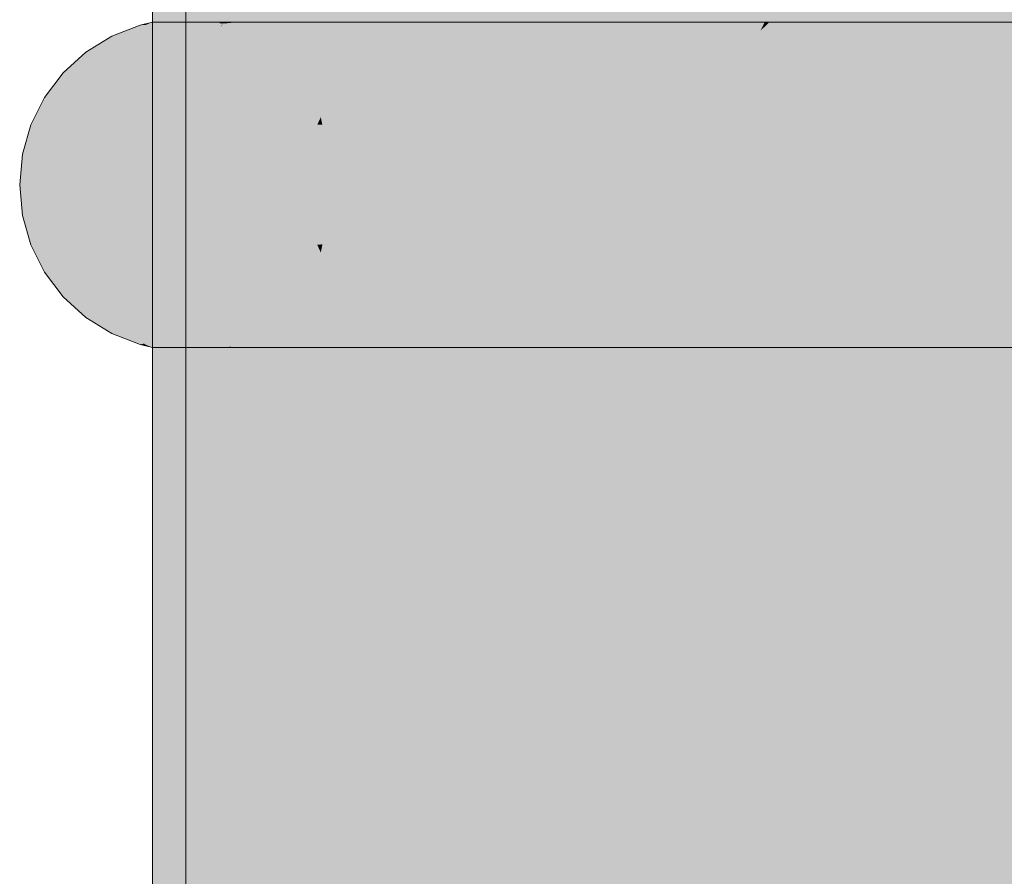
# Model space of a CAD drawing. Extents: x -299 to 601, y -39 to 381.
# Tile 132 of 252: x -135.155 to -134.859, y 143.05 to 143.308. Entities that reach past the tile are written whole.
import ezdxf

# ---------------------------------------------------------------- set-up
doc = ezdxf.new("R2010")
doc.units = 0
doc.layers.get('0').update_dxf_attribs({"lineweight": 35})
doc.layers.add('L_Bauteil', color=7, linetype='Continuous', lineweight=5, true_color=0xababab)
doc.layers.add('L_Bauteil-Shading', color=7, linetype='Continuous', lineweight=5, true_color=0xababab)

# ---------------------------------------------------------------- blocks, each defined once
blk = doc.blocks.new('Shading-A06HSX5GNL', base_point=(-134.21442, 137.3093))
at = {"layer": 'L_Bauteil-Shading', "color": 251, "true_color": 0x686d72}
for points in [[(-135.11209, 143.30731), (-135.11508, 144.30827), (-135.11508, 143.30727)], [(-135.11508, 144.30827), (-135.11209, 143.30731), (-135.09125, 144.30827), (-135.10233, 143.30745)], [(-135.09125, 143.30762), (-135.09125, 144.30827), (-135.10233, 143.30745)], [(-135.10037, 142.71674), (-135.08144, 144.26315), (-135.10153, 143.10667)], [(-135.09933, 142.71942), (-135.08144, 144.26315), (-135.10037, 142.71674)], [(-135.09572, 142.73978), (-135.08144, 144.26315), (-135.09933, 142.71942)], [(-135.08144, 144.26315), (-135.09572, 142.73978), (-135.09076, 142.80168), (-135.09261, 142.7717)], [(-135.08144, 143.41095), (-135.08144, 144.26315), (-135.08913, 142.85445), (-135.09076, 142.80168)], [(-135.08144, 143.10294), (-135.08144, 143.41095), (-135.08913, 142.85445)], [(-135.10153, 143.10667), (-135.09795, 143.3131), (-135.10213, 143.31111)], [(-135.10507, 142.90225), (-135.10153, 143.10667), (-135.10507, 143.30971), (-135.10213, 143.31111)], [(-135.11508, 142.90225), (-135.11002, 142.61122), (-135.11508, 143.30727), (-135.11209, 143.30731)], [(-135.11209, 143.30731), (-135.11002, 142.61122), (-135.10233, 143.30745)], [(-135.09125, 142.64607), (-135.09125, 143.30762), (-135.11002, 142.61122), (-135.10233, 143.30745)], [(-135.09276, 143.30637), (-135.09758, 143.30637), (-135.08713, 143.30392), (-135.10603, 143.30304)], [(-135.08713, 143.30392), (-135.05077, 143.30562), (-135.09276, 143.30637), (-135.04439, 143.30637)], [(-135.08508, 143.30304), (-135.07283, 143.30304), (-135.08713, 143.30392), (-135.05077, 143.30562)], [(-135.07283, 143.30304), (-135.0428, 143.30304), (-135.05077, 143.30562), (-135.03477, 143.30637)], [(-135.05077, 143.30562), (-135.03477, 143.30637), (-135.04439, 143.30637)], [(-135.08713, 143.30392), (-135.10603, 143.30304), (-135.08508, 143.30304)], [(-135.08508, 143.21352), (-135.10603, 143.21352), (-135.09196, 143.21053), (-135.09758, 143.21019)], [(-135.09276, 143.21019), (-135.04439, 143.21019), (-135.09196, 143.21053), (-135.06256, 143.21233)], [(-135.09196, 143.21053), (-135.06256, 143.21233), (-135.08508, 143.21352), (-135.07283, 143.21352)], [(-135.06256, 143.21233), (-135.0428, 143.21352), (-135.07283, 143.21352)], [(-135.04439, 143.21019), (-135.03477, 143.21019), (-135.06256, 143.21233), (-135.0428, 143.21352)], [(-135.09196, 143.21053), (-135.09758, 143.21019), (-135.09276, 143.21019)], [(-135.10089, 142.71542), (-135.10153, 143.10667), (-135.10254, 142.71118), (-135.10254, 143.04858)], [(-135.10037, 142.71674), (-135.10153, 143.10667), (-135.10089, 142.71542)], [(-135.09076, 142.80168), (-135.08144, 142.95348), (-135.08144, 143.10294)]]:
    blk.add_solid(points, dxfattribs=at)
at = {"layer": 'L_Bauteil-Shading', "color": 8, "true_color": 0x7b8086}
for points in [[(-135.07686, 142.67685), (-135.09125, 144.30827), (-135.09125, 142.64607)], [(-135.02069, 142.79697), (-135.02069, 144.30827), (-135.07686, 142.67685), (-135.09125, 144.30827)], [(-135.03021, 143.22438), (-135.01144, 143.32361), (-135.04362, 143.49979), (-135.01144, 143.8374)], [(-135.07178, 143.2043), (-135.05516, 143.37871), (-135.07492, 143.56329), (-135.06636, 143.76337)], [(-135.08144, 143.10294), (-135.07178, 143.2043), (-135.08144, 143.41095), (-135.07492, 143.56329)], [(-135.04501, 143.1461), (-135.03021, 143.22438), (-135.05316, 143.39969), (-135.04362, 143.49979)], [(-135.04794, 143.13065), (-135.04501, 143.1461), (-135.05516, 143.37871), (-135.05316, 143.39969)], [(-135.07011, 143.01338), (-135.04794, 143.13065), (-135.07178, 143.2043), (-135.05516, 143.37871)], [(-135.02333, 143.08296), (-135.01144, 143.1232), (-135.03021, 143.22438), (-135.01144, 143.32361)], [(-135.04106, 143.0229), (-135.02333, 143.08296), (-135.04501, 143.1461), (-135.03021, 143.22438)], [(-135.08144, 142.95348), (-135.07011, 143.01338), (-135.08144, 143.10294), (-135.07178, 143.2043)], [(-135.04446, 143.01137), (-135.04106, 143.0229), (-135.04794, 143.13065), (-135.04501, 143.1461)], [(-135.06935, 142.92705), (-135.04446, 143.01137), (-135.07011, 143.01338), (-135.04794, 143.13065)], [(-135.02234, 143.06277), (-135.01144, 143.09694), (-135.02333, 143.08296), (-135.01144, 143.1232)], [(-135.0184, 142.9818), (-135.01144, 142.99754), (-135.02234, 143.06277), (-135.01144, 143.09694)], [(-135.04051, 143.00584), (-135.02234, 143.06277), (-135.04106, 143.0229), (-135.02333, 143.08296)], [(-135.03828, 142.93675), (-135.0184, 142.9818), (-135.04051, 143.00584), (-135.02234, 143.06277)]]:
    blk.add_solid(points, dxfattribs=at)
at = {"layer": 'L_Bauteil-Shading', "color": 252, "true_color": 0x8c9299}
for points in [[(-134.9994, 142.82278), (-135.02069, 144.30827), (-135.02069, 142.79697)], [(-134.9061, 142.93602), (-134.9061, 144.30827), (-134.9994, 142.82278), (-135.02069, 144.30827)], [(-134.92012, 143.29865), (-134.89778, 143.34157), (-134.94141, 143.53394), (-134.89778, 143.66493)], [(-134.99406, 143.1566), (-134.92012, 143.29865), (-134.99722, 143.3663), (-134.94141, 143.53394)], [(-134.99506, 143.15469), (-134.99406, 143.1566), (-134.99803, 143.36391), (-134.99722, 143.3663)], [(-135.01144, 143.1232), (-134.99506, 143.15469), (-135.01144, 143.32361), (-134.99803, 143.36391)], [(-134.91707, 143.26489), (-134.89778, 143.29922), (-134.92012, 143.29865), (-134.89778, 143.34157)], [(-134.99364, 143.12863), (-134.91707, 143.26489), (-134.99406, 143.1566), (-134.92012, 143.29865)], [(-134.90523, 143.134), (-134.89778, 143.14357), (-134.91707, 143.26489), (-134.89778, 143.29922)], [(-134.99203, 143.02248), (-134.90523, 143.134), (-134.99364, 143.12863), (-134.91707, 143.26489)], [(-135.01144, 143.09694), (-134.99466, 143.1268), (-135.01144, 143.1232), (-134.99506, 143.15469)], [(-134.99466, 143.1268), (-134.99364, 143.12863), (-134.99506, 143.15469), (-134.99406, 143.1566)], [(-134.89778, 143.06693), (-134.89778, 143.14357), (-134.89905, 143.06561), (-134.90523, 143.134)], [(-134.99124, 142.96959), (-134.89905, 143.06561), (-134.99203, 143.02248), (-134.90523, 143.134)], [(-134.99316, 143.02104), (-134.99203, 143.02248), (-134.99466, 143.1268), (-134.99364, 143.12863)], [(-135.01144, 142.99754), (-134.99316, 143.02104), (-135.01144, 143.09694), (-134.99466, 143.1268)], [(-134.89778, 143.05164), (-134.89905, 143.06561), (-134.99081, 142.94127), (-134.99124, 142.96959)], [(-134.89905, 143.06561), (-134.89778, 143.05164), (-134.89778, 143.06693)], [(-134.98502, 142.448), (-134.89778, 142.56442), (-134.99112, 142.87703), (-134.89778, 143.05164)], [(-134.89778, 143.05164), (-134.99081, 142.94127), (-134.92375, 143.00304)]]:
    blk.add_solid(points, dxfattribs=at)
at = {"layer": 'L_Bauteil-Shading', "color": 253, "true_color": 0x9ca2aa}
for points in [[(-134.88004, 142.95662), (-134.9061, 144.30827), (-134.9061, 142.93602)], [(-134.88004, 142.95662), (-134.86462, 142.96881), (-134.9061, 144.30827), (-134.86462, 144.30827)], [(-134.75189, 143.86516), (-134.86462, 143.62556), (-134.75189, 143.30888), (-134.86462, 143.30713)], [(-134.87497, 143.32568), (-134.87125, 143.16576), (-134.74481, 143.47665), (-134.74481, 143.27151)], [(-134.89778, 143.29922), (-134.87891, 143.32112), (-134.89778, 143.34157), (-134.87973, 143.36414)], [(-134.87587, 143.1619), (-134.87125, 143.16576), (-134.87891, 143.32112), (-134.87497, 143.32568)], [(-134.89778, 143.14357), (-134.87587, 143.1619), (-134.89778, 143.29922), (-134.87891, 143.32112)], [(-134.78827, 143.30832), (-134.86462, 143.30713), (-134.75189, 143.05792), (-134.86462, 142.96881)], [(-134.87125, 143.16576), (-134.8694, 143.08621), (-134.74481, 143.27151), (-134.74481, 143.23802)], [(-134.86499, 142.59293), (-134.74481, 142.69739), (-134.8743, 143.08025), (-134.74481, 143.23802)], [(-134.87436, 143.08284), (-134.8694, 143.08621), (-134.87587, 143.1619), (-134.87125, 143.16576)], [(-134.89778, 143.06693), (-134.87436, 143.08284), (-134.89778, 143.14357), (-134.87587, 143.1619)], [(-134.8743, 143.08025), (-134.8694, 143.08621), (-134.87436, 143.08284)], [(-134.89778, 143.05164), (-134.8743, 143.08025), (-134.89778, 143.06693), (-134.87436, 143.08284)], [(-134.89778, 142.56442), (-134.86499, 142.59293), (-134.89778, 143.05164), (-134.8743, 143.08025)], [(-134.75189, 143.05792), (-134.88004, 142.95662), (-134.75189, 142.74942), (-134.85527, 142.77293)]]:
    blk.add_solid(points, dxfattribs=at)
at = {"layer": 'L_Bauteil-Shading', "color": 251, "true_color": 0x62666b}
for points in [[(-135.09758, 143.30637), (-135.12737, 143.30304), (-135.10603, 143.30304)], [(-135.09758, 143.30637), (-135.10374, 143.30637), (-135.12737, 143.30304), (-135.12508, 143.30392)], [(-135.12508, 143.30392), (-135.12007, 143.3045), (-135.11876, 143.30637), (-135.11723, 143.30637)], [(-135.12007, 143.3045), (-135.10374, 143.30637), (-135.11723, 143.30637)], [(-135.10603, 143.21352), (-135.12737, 143.21352), (-135.11418, 143.21138), (-135.12508, 143.21263)], [(-135.12007, 143.21207), (-135.12508, 143.21263), (-135.11768, 143.21048), (-135.11876, 143.21019)], [(-135.11418, 143.21138), (-135.12007, 143.21207), (-135.11768, 143.21048)], [(-135.10374, 143.21019), (-135.11418, 143.21138), (-135.11723, 143.21019), (-135.11768, 143.21048)], [(-135.09758, 143.21019), (-135.10603, 143.21352), (-135.10374, 143.21019), (-135.11418, 143.21138)], [(-135.11768, 143.21048), (-135.11876, 143.21019), (-135.11723, 143.21019)]]:
    blk.add_solid(points, dxfattribs=at)
at = {"layer": 'L_Bauteil-Shading', "color": 251, "true_color": 0x61656a}
for points in [[(-135.11508, 143.30727), (-135.11876, 143.30637), (-135.1171, 143.30643)], [(-135.1171, 143.30643), (-135.11876, 143.30637), (-135.11723, 143.30637)], [(-135.10374, 143.30637), (-135.1171, 143.30643), (-135.11723, 143.30637)], [(-135.10374, 143.30637), (-135.09505, 143.30701), (-135.1171, 143.30643), (-135.09396, 143.30727)], [(-135.09396, 143.30727), (-135.11508, 143.30727), (-135.1171, 143.30643)], [(-135.09758, 143.30637), (-135.09505, 143.30701), (-135.10374, 143.30637)], [(-135.11723, 143.21019), (-135.11876, 143.21019), (-135.11508, 143.20929)], [(-135.10374, 143.21019), (-135.11723, 143.21019), (-135.10118, 143.21001), (-135.11508, 143.20929)], [(-135.11508, 143.20929), (-135.09396, 143.20929), (-135.10118, 143.21001), (-135.09505, 143.20956)], [(-135.10118, 143.21001), (-135.09758, 143.21019), (-135.10374, 143.21019)], [(-135.09505, 143.20956), (-135.09758, 143.21019), (-135.10118, 143.21001)]]:
    blk.add_solid(points, dxfattribs=at)
at = {"layer": 'L_Bauteil-Shading', "color": 251, "true_color": 0x686c72}
for points in [[(-135.10846, 143.30727), (-135.11508, 143.30727), (-135.10965, 143.23448), (-135.11508, 143.20929)], [(-135.11006, 143.20929), (-135.09549, 143.20929), (-135.10965, 143.23448), (-135.09422, 143.30603)], [(-135.10965, 143.23448), (-135.09422, 143.30603), (-135.10846, 143.30727), (-135.09421, 143.30727)], [(-135.09549, 143.20929), (-135.09396, 143.20929), (-135.09422, 143.30603), (-135.09396, 143.30727)], [(-135.09422, 143.30603), (-135.09396, 143.30727), (-135.09421, 143.30727)], [(-135.13245, 143.26747), (-135.15508, 143.25829), (-135.13329, 143.25829)], [(-135.15422, 143.26747), (-135.15508, 143.25829), (-135.13245, 143.26747)], [(-135.15508, 143.25829), (-135.15422, 143.2491), (-135.13329, 143.25829)], [(-135.13329, 143.25829), (-135.15422, 143.2491), (-135.13245, 143.2491)], [(-135.10965, 143.23448), (-135.11508, 143.20929), (-135.11006, 143.20929)]]:
    blk.add_solid(points, dxfattribs=at)
at = {"layer": 'L_Bauteil-Shading', "color": 251, "true_color": 0x65696f}
for points in [[(-135.09505, 143.30701), (-135.09758, 143.30637), (-135.09299, 143.30643)], [(-135.09299, 143.30643), (-135.09758, 143.30637), (-135.09276, 143.30637)], [(-135.09474, 143.30692), (-135.09396, 143.30727), (-135.09505, 143.30701)], [(-135.09474, 143.30692), (-135.09125, 143.30696), (-135.09396, 143.30727), (-135.09193, 143.30727)], [(-135.09299, 143.30643), (-135.03134, 143.30727), (-135.09474, 143.30692), (-135.07048, 143.30727)], [(-135.09276, 143.30637), (-135.04439, 143.30637), (-135.09299, 143.30643), (-135.03239, 143.30725)], [(-135.09125, 143.30696), (-135.07048, 143.30727), (-135.09193, 143.30727)], [(-135.04439, 143.30637), (-135.03477, 143.30637), (-135.03239, 143.30725), (-135.03134, 143.30727)], [(-135.11375, 143.29819), (-135.14203, 143.29196), (-135.12045, 143.29196)], [(-135.13521, 143.29819), (-135.14203, 143.29196), (-135.11375, 143.29819)], [(-135.14203, 143.22459), (-135.13521, 143.21838), (-135.12045, 143.22459)], [(-135.12045, 143.22459), (-135.13521, 143.21838), (-135.11375, 143.21838)], [(-135.09758, 143.21019), (-135.09505, 143.20956), (-135.09276, 143.21019)], [(-135.09125, 143.20959), (-135.09474, 143.20964), (-135.09396, 143.20929), (-135.09505, 143.20956)], [(-135.04274, 143.21007), (-135.09276, 143.21019), (-135.08244, 143.20947), (-135.09474, 143.20964)], [(-135.09125, 143.20959), (-135.09396, 143.20929), (-135.09186, 143.20932)], [(-135.09186, 143.20932), (-135.09396, 143.20929), (-135.09193, 143.20929)], [(-135.09276, 143.21019), (-135.04274, 143.21007), (-135.04439, 143.21019)], [(-135.07048, 143.20929), (-135.08244, 143.20947), (-135.09193, 143.20929), (-135.09186, 143.20932)], [(-135.08244, 143.20947), (-135.09125, 143.20959), (-135.09186, 143.20932)], [(-135.04274, 143.21007), (-135.08244, 143.20947), (-135.0322, 143.20929), (-135.07048, 143.20929)], [(-135.04274, 143.21007), (-135.03477, 143.21019), (-135.04439, 143.21019)], [(-135.0322, 143.20929), (-135.03134, 143.20929), (-135.04274, 143.21007), (-135.03477, 143.21019)]]:
    blk.add_solid(points, dxfattribs=at)
at = {"layer": 'L_Bauteil-Shading', "color": 8, "true_color": 0x797e85}
for points in [[(-135.0789, 143.23286), (-135.07742, 143.24931), (-135.09396, 143.30727), (-135.07742, 143.30727)], [(-135.0789, 143.23286), (-135.09396, 143.30727), (-135.09396, 143.20929)], [(-135.0789, 143.23286), (-135.05574, 143.26909), (-135.07225, 143.30727), (-135.05574, 143.30727)], [(-135.07742, 143.24931), (-135.07225, 143.30727), (-135.07742, 143.30727)], [(-135.05574, 143.21671), (-135.03134, 143.30727), (-135.05574, 143.26909)], [(-135.05574, 143.21671), (-135.04514, 143.20929), (-135.03134, 143.30727), (-135.03134, 143.28705)], [(-135.05574, 143.26909), (-135.03134, 143.30727), (-135.05574, 143.30727)], [(-135.03134, 143.20929), (-135.03134, 143.28705), (-135.04514, 143.20929)], [(-135.0789, 143.23286), (-135.05574, 143.21671), (-135.05574, 143.26909)], [(-135.0789, 143.23286), (-135.09396, 143.20929), (-135.08101, 143.20929)], [(-135.08101, 143.20929), (-135.05574, 143.20929), (-135.0789, 143.23286), (-135.05574, 143.21671)], [(-135.05574, 143.20929), (-135.04514, 143.20929), (-135.05574, 143.21671)]]:
    blk.add_solid(points, dxfattribs=at)
at = {"layer": 'L_Bauteil-Shading', "color": 8, "true_color": 0x6e7379}
for points in [[(-135.00873, 143.30637), (-135.03477, 143.30637), (-134.98584, 143.30476), (-135.0428, 143.30304)], [(-134.93248, 143.30637), (-135.00873, 143.30637), (-134.98584, 143.30476)], [(-134.9614, 143.30304), (-134.93248, 143.30637), (-134.98584, 143.30476)], [(-134.9614, 143.30304), (-134.95543, 143.30304), (-134.93248, 143.30637), (-134.93405, 143.30565)], [(-134.95543, 143.30304), (-134.93979, 143.30304), (-134.93405, 143.30565)], [(-134.98584, 143.30476), (-135.0428, 143.30304), (-134.9614, 143.30304)], [(-134.9614, 143.21352), (-135.0428, 143.21352), (-134.98285, 143.21201), (-135.03477, 143.21019)], [(-134.98285, 143.21201), (-135.03477, 143.21019), (-135.00873, 143.21019)], [(-135.00873, 143.21019), (-134.93248, 143.21019), (-134.95193, 143.21309), (-134.93405, 143.21091)], [(-135.00873, 143.21019), (-134.95193, 143.21309), (-134.98285, 143.21201)], [(-134.98285, 143.21201), (-134.95193, 143.21309), (-134.9614, 143.21352), (-134.95543, 143.21352)], [(-134.95193, 143.21309), (-134.93979, 143.21352), (-134.95543, 143.21352)], [(-134.93405, 143.21091), (-134.93979, 143.21352), (-134.95193, 143.21309)]]:
    blk.add_solid(points, dxfattribs=at)
at = {"layer": 'L_Bauteil-Shading', "color": 8, "true_color": 0x696e73}
for points in [[(-135.02901, 143.30727), (-135.03134, 143.30727), (-135.01294, 143.30656), (-135.03477, 143.30637)], [(-135.01294, 143.30656), (-135.03477, 143.30637), (-135.00873, 143.30637)], [(-135.02472, 143.30727), (-135.02901, 143.30727), (-135.02274, 143.30699)], [(-135.01735, 143.30675), (-134.98291, 143.30727), (-135.02274, 143.30699), (-135.02472, 143.30727)], [(-135.01294, 143.30656), (-134.92935, 143.30727), (-135.01735, 143.30675), (-134.98291, 143.30727)], [(-134.93248, 143.30637), (-134.92935, 143.30727), (-135.00873, 143.30637), (-135.01294, 143.30656)], [(-135.03477, 143.21019), (-135.03134, 143.20929), (-135.00873, 143.21019), (-135.0284, 143.20932)], [(-135.02426, 143.20935), (-135.03134, 143.20929), (-135.02472, 143.20929)], [(-135.02274, 143.20956), (-135.0284, 143.20932), (-135.02426, 143.20935)], [(-135.00117, 143.20956), (-135.02426, 143.20935), (-134.98291, 143.20929), (-135.02472, 143.20929)], [(-135.00117, 143.20956), (-135.01735, 143.20981), (-135.02426, 143.20935), (-135.02274, 143.20956)], [(-135.00873, 143.21019), (-135.01735, 143.20981), (-134.93248, 143.21019), (-135.00117, 143.20956)], [(-134.98291, 143.20929), (-134.92935, 143.20929), (-135.00117, 143.20956), (-134.93248, 143.21019)]]:
    blk.add_solid(points, dxfattribs=at)
at = {"layer": 'L_Bauteil-Shading', "color": 252, "true_color": 0x8a8f97}
for points in [[(-135.03134, 143.28705), (-134.93961, 143.30336), (-135.02507, 143.30727), (-134.93961, 143.30727)], [(-135.02507, 143.30727), (-135.03134, 143.30727), (-135.03134, 143.28705)], [(-134.96118, 143.20929), (-134.92935, 143.2701), (-134.93201, 143.3047), (-134.92935, 143.30727)], [(-134.93961, 143.30336), (-134.93201, 143.3047), (-134.93961, 143.30727), (-134.93077, 143.30727)], [(-134.92935, 143.30727), (-134.93077, 143.30727), (-134.93201, 143.3047)], [(-135.03134, 143.20929), (-134.93961, 143.29742), (-135.03134, 143.28705), (-134.93961, 143.30336)], [(-134.96118, 143.20929), (-134.93201, 143.3047), (-134.97827, 143.20929)], [(-134.93961, 143.29742), (-134.93201, 143.3047), (-134.93961, 143.30336)], [(-134.93961, 143.28906), (-134.93201, 143.3047), (-134.93961, 143.29742)], [(-134.97827, 143.20929), (-134.93961, 143.28906), (-135.03134, 143.20929), (-134.93961, 143.29742)], [(-134.92935, 143.20929), (-134.92935, 143.2701), (-134.96118, 143.20929)]]:
    blk.add_solid(points, dxfattribs=at)
at = {"layer": 'L_Bauteil-Shading', "color": 8, "true_color": 0x74797f}
for points in [[(-134.87346, 143.30455), (-134.86932, 143.30597), (-134.93979, 143.30304), (-134.93405, 143.30565)], [(-134.93405, 143.30565), (-134.91309, 143.30637), (-134.93359, 143.30586)], [(-134.93405, 143.30565), (-134.86932, 143.30597), (-134.91309, 143.30637), (-134.86813, 143.30637)], [(-134.91309, 143.30637), (-134.93248, 143.30637), (-134.93359, 143.30586)], [(-134.80052, 143.30304), (-134.79417, 143.30637), (-134.8779, 143.30304), (-134.87346, 143.30455)], [(-134.87346, 143.30455), (-134.79591, 143.30634), (-134.86932, 143.30597)], [(-134.79591, 143.30634), (-134.79417, 143.30637), (-134.86932, 143.30597), (-134.86813, 143.30637)], [(-134.87346, 143.30455), (-134.93979, 143.30304), (-134.8779, 143.30304)], [(-135.07201, 143.29196), (-135.12045, 143.29196), (-135.07098, 143.29042), (-135.12592, 143.28461)], [(-135.05647, 143.29196), (-135.07201, 143.29196), (-135.07098, 143.29042)], [(-135.06166, 143.28461), (-135.05647, 143.29196), (-135.06705, 143.28461), (-135.07098, 143.29042)], [(-135.07098, 143.29042), (-135.12592, 143.28461), (-135.06705, 143.28461)], [(-135.06705, 143.23196), (-135.12592, 143.23196), (-135.06755, 143.23122), (-135.12045, 143.22459)], [(-135.05647, 143.22459), (-135.06166, 143.23196), (-135.07201, 143.22459), (-135.06755, 143.23122)], [(-135.06166, 143.23196), (-135.06705, 143.23196), (-135.06755, 143.23122)], [(-135.06755, 143.23122), (-135.12045, 143.22459), (-135.07201, 143.22459)], [(-134.87257, 143.2117), (-134.8779, 143.21352), (-134.93405, 143.21091), (-134.93979, 143.21352)], [(-134.87257, 143.2117), (-134.93405, 143.21091), (-134.90889, 143.21078)], [(-134.90889, 143.21078), (-134.93405, 143.21091), (-134.92287, 143.21043), (-134.93359, 143.21069)], [(-134.93359, 143.21069), (-134.93248, 143.21019), (-134.92287, 143.21043)], [(-134.91309, 143.21019), (-134.90889, 143.21078), (-134.92287, 143.21043)], [(-134.91309, 143.21019), (-134.86813, 143.21019), (-134.90889, 143.21078), (-134.86932, 143.21059)], [(-134.86932, 143.21059), (-134.87257, 143.2117), (-134.90889, 143.21078)], [(-134.80052, 143.21352), (-134.8779, 143.21352), (-134.87257, 143.2117)], [(-134.79424, 143.21022), (-134.80052, 143.21352), (-134.86932, 143.21059), (-134.87257, 143.2117)], [(-134.93248, 143.21019), (-134.91309, 143.21019), (-134.92287, 143.21043)], [(-134.86813, 143.21019), (-134.79417, 143.21019), (-134.86932, 143.21059), (-134.79424, 143.21022)]]:
    blk.add_solid(points, dxfattribs=at)
at = {"layer": 'L_Bauteil-Shading', "color": 8, "true_color": 0x6d7177}
for points in [[(-134.93248, 143.30637), (-134.90811, 143.30664), (-134.92935, 143.30727), (-134.91588, 143.30727)], [(-134.90811, 143.30664), (-134.93248, 143.30637), (-134.90677, 143.30653)], [(-134.91309, 143.30637), (-134.9061, 143.30649), (-134.93248, 143.30637), (-134.90677, 143.30653)], [(-134.90811, 143.30664), (-134.86462, 143.30713), (-134.91588, 143.30727), (-134.86397, 143.30727)], [(-134.86813, 143.30637), (-134.86618, 143.30679), (-134.91309, 143.30637), (-134.8997, 143.30658)], [(-134.8997, 143.30658), (-134.86462, 143.30713), (-134.90677, 143.30653), (-134.90811, 143.30664)], [(-134.9061, 143.30649), (-134.8997, 143.30658), (-134.90677, 143.30653)], [(-134.86618, 143.30679), (-134.86462, 143.30713), (-134.8997, 143.30658)], [(-134.79417, 143.30637), (-134.79144, 143.30727), (-134.86813, 143.30637), (-134.86618, 143.30679)], [(-134.79144, 143.30727), (-134.86397, 143.30727), (-134.86618, 143.30679)], [(-135.08508, 143.30304), (-135.10603, 143.30304), (-135.08128, 143.3004), (-135.11375, 143.29819)], [(-135.07283, 143.30304), (-135.08508, 143.30304), (-135.08249, 143.30122)], [(-135.08128, 143.3004), (-135.0428, 143.30304), (-135.08249, 143.30122), (-135.07283, 143.30304)], [(-135.05011, 143.29819), (-135.0428, 143.30304), (-135.07809, 143.29819), (-135.08128, 143.3004)], [(-135.08128, 143.3004), (-135.11375, 143.29819), (-135.07809, 143.29819)], [(-135.07809, 143.21838), (-135.11375, 143.21838), (-135.08209, 143.21561), (-135.10603, 143.21352)], [(-135.05011, 143.21838), (-135.07809, 143.21838), (-135.08209, 143.21561)], [(-135.07283, 143.21352), (-135.0428, 143.21352), (-135.08209, 143.21561), (-135.05011, 143.21838)], [(-135.08209, 143.21561), (-135.10603, 143.21352), (-135.08508, 143.21352)], [(-135.08508, 143.21352), (-135.07283, 143.21352), (-135.08249, 143.21533)], [(-135.07283, 143.21352), (-135.08209, 143.21561), (-135.08249, 143.21533)], [(-134.9061, 143.21008), (-134.91309, 143.21019), (-134.92935, 143.20929), (-134.93248, 143.21019)], [(-134.9061, 143.21008), (-134.92935, 143.20929), (-134.91467, 143.20938)], [(-134.91467, 143.20938), (-134.92935, 143.20929), (-134.91588, 143.20929)], [(-134.86462, 143.20943), (-134.87756, 143.20964), (-134.91588, 143.20929), (-134.91467, 143.20938)], [(-134.86462, 143.20943), (-134.91588, 143.20929), (-134.86397, 143.20929)], [(-134.87756, 143.20964), (-134.9061, 143.21008), (-134.91467, 143.20938)], [(-134.86813, 143.21019), (-134.91309, 143.21019), (-134.86592, 143.20972), (-134.87756, 143.20964)], [(-134.86592, 143.20972), (-134.87756, 143.20964), (-134.86462, 143.20943)], [(-134.86592, 143.20972), (-134.79417, 143.21019), (-134.86813, 143.21019)], [(-134.86397, 143.20929), (-134.79144, 143.20929), (-134.86592, 143.20972), (-134.79417, 143.21019)]]:
    blk.add_solid(points, dxfattribs=at)
at = {"layer": 'L_Bauteil-Shading', "color": 253, "true_color": 0x999fa7}
for points in [[(-134.79144, 143.24794), (-134.79144, 143.30727), (-134.83397, 143.20929), (-134.92935, 143.20929)], [(-134.79144, 143.30727), (-134.89986, 143.30727), (-134.92935, 143.20929), (-134.92935, 143.2701)], [(-134.89986, 143.30727), (-134.92935, 143.30727), (-134.92935, 143.2701)]]:
    blk.add_solid(points, dxfattribs=at)
at = {"layer": 'L_Bauteil-Shading', "color": 251, "true_color": 0x64686d}
for points in [[(-135.10603, 143.30304), (-135.13521, 143.29819), (-135.11375, 143.29819)], [(-135.12737, 143.30304), (-135.13521, 143.29819), (-135.10603, 143.30304)], [(-135.13521, 143.21838), (-135.12737, 143.21352), (-135.11375, 143.21838)], [(-135.11375, 143.21838), (-135.12737, 143.21352), (-135.10603, 143.21352)]]:
    blk.add_solid(points, dxfattribs=at)
at = {"layer": 'L_Bauteil-Shading', "color": 8, "true_color": 0x757a81}
for points in [[(-134.9614, 143.30304), (-135.0428, 143.30304), (-134.95531, 143.30235), (-135.05011, 143.29819)], [(-134.95543, 143.30304), (-134.9614, 143.30304), (-134.95761, 143.30261)], [(-134.95531, 143.30235), (-134.93979, 143.30304), (-134.95761, 143.30261), (-134.95543, 143.30304)], [(-134.94269, 143.30093), (-134.93979, 143.30304), (-134.95531, 143.30235)], [(-134.94646, 143.29819), (-134.94269, 143.30093), (-135.05011, 143.29819), (-134.95531, 143.30235)], [(-135.05011, 143.21838), (-135.0428, 143.21352), (-134.94646, 143.21838)], [(-134.94269, 143.21562), (-134.94646, 143.21838), (-134.9614, 143.21352), (-135.0428, 143.21352)], [(-134.9614, 143.21352), (-134.95543, 143.21352), (-134.95761, 143.21394)], [(-134.95543, 143.21352), (-134.93979, 143.21352), (-134.95761, 143.21394), (-134.94269, 143.21562)]]:
    blk.add_solid(points, dxfattribs=at)
at = {"layer": 'L_Bauteil-Shading', "color": 252, "true_color": 0x7d8389}
for points in [[(-134.88293, 143.30029), (-134.8779, 143.30304), (-134.94269, 143.30093), (-134.93979, 143.30304)], [(-134.80632, 143.29819), (-134.80052, 143.30304), (-134.88681, 143.29819), (-134.88293, 143.30029)], [(-134.80052, 143.30304), (-134.8779, 143.30304), (-134.88293, 143.30029)], [(-134.94269, 143.30093), (-134.94646, 143.29819), (-134.93674, 143.29851)], [(-134.88293, 143.30029), (-134.94269, 143.30093), (-134.93674, 143.29851)], [(-134.88681, 143.29819), (-134.88293, 143.30029), (-134.93594, 143.29819), (-134.93674, 143.29851)], [(-134.93674, 143.29851), (-134.94646, 143.29819), (-134.93594, 143.29819)], [(-134.93594, 143.21838), (-134.94646, 143.21838), (-134.94269, 143.21562)], [(-134.88177, 143.21564), (-134.88681, 143.21838), (-134.94269, 143.21562), (-134.93594, 143.21838)], [(-134.80632, 143.21838), (-134.88681, 143.21838), (-134.88177, 143.21564)], [(-134.80052, 143.21352), (-134.80632, 143.21838), (-134.8779, 143.21352), (-134.88177, 143.21564)], [(-134.88177, 143.21564), (-134.94269, 143.21562), (-134.93979, 143.21352)], [(-134.88177, 143.21564), (-134.93979, 143.21352), (-134.8779, 143.21352)]]:
    blk.add_solid(points, dxfattribs=at)
at = {"layer": 'L_Bauteil-Shading', "color": 8, "true_color": 0x71757b}
for points in [[(-135.07809, 143.29819), (-135.11375, 143.29819), (-135.07587, 143.2959), (-135.12045, 143.29196)], [(-135.05011, 143.29819), (-135.07809, 143.29819), (-135.07587, 143.2959)], [(-135.05647, 143.29196), (-135.05011, 143.29819), (-135.07201, 143.29196), (-135.07587, 143.2959)], [(-135.07587, 143.2959), (-135.12045, 143.29196), (-135.07201, 143.29196)], [(-135.07201, 143.22459), (-135.12045, 143.22459), (-135.07385, 143.2227), (-135.11375, 143.21838)], [(-135.07385, 143.2227), (-135.11375, 143.21838), (-135.07809, 143.21838)], [(-135.05011, 143.21838), (-135.05647, 143.22459), (-135.07809, 143.21838), (-135.07385, 143.2227)], [(-135.05647, 143.22459), (-135.07201, 143.22459), (-135.07385, 143.2227)]]:
    blk.add_solid(points, dxfattribs=at)
at = {"layer": 'L_Bauteil-Shading', "color": 8, "true_color": 0x7c8187}
for points in [[(-134.94646, 143.29819), (-135.05647, 143.29196), (-134.95226, 143.29196)], [(-135.05011, 143.29819), (-135.05647, 143.29196), (-134.94646, 143.29819)], [(-135.05647, 143.22459), (-135.05011, 143.21838), (-134.95226, 143.22459)], [(-134.95226, 143.22459), (-135.05011, 143.21838), (-134.94646, 143.21838)]]:
    blk.add_solid(points, dxfattribs=at)
at = {"layer": 'L_Bauteil-Shading', "color": 252, "true_color": 0x868b93}
for points in [[(-134.93594, 143.29819), (-134.94646, 143.29819), (-134.92737, 143.29303), (-134.95226, 143.29196)], [(-134.89131, 143.29456), (-134.88681, 143.29819), (-134.92737, 143.29303), (-134.93594, 143.29819)], [(-134.81136, 143.29196), (-134.80632, 143.29819), (-134.89455, 143.29196), (-134.89131, 143.29456)], [(-134.80632, 143.29819), (-134.88681, 143.29819), (-134.89131, 143.29456)], [(-134.89455, 143.29196), (-134.89131, 143.29456), (-134.92561, 143.29196), (-134.92737, 143.29303)], [(-134.92737, 143.29303), (-134.95226, 143.29196), (-134.92561, 143.29196)], [(-134.92561, 143.22459), (-134.95226, 143.22459), (-134.93507, 143.2189), (-134.94646, 143.21838)], [(-134.89005, 143.22098), (-134.89455, 143.22459), (-134.93507, 143.2189), (-134.92561, 143.22459)], [(-134.81136, 143.22459), (-134.89455, 143.22459), (-134.89005, 143.22098)], [(-134.80632, 143.21838), (-134.81136, 143.22459), (-134.88681, 143.21838), (-134.89005, 143.22098)], [(-134.88681, 143.21838), (-134.89005, 143.22098), (-134.93594, 143.21838), (-134.93507, 143.2189)], [(-134.93507, 143.2189), (-134.94646, 143.21838), (-134.93594, 143.21838)]]:
    blk.add_solid(points, dxfattribs=at)
at = {"layer": 'L_Bauteil-Shading', "color": 251, "true_color": 0x666a70}
for points in [[(-135.12045, 143.29196), (-135.14758, 143.28461), (-135.12592, 143.28461)], [(-135.14203, 143.29196), (-135.14758, 143.28461), (-135.12045, 143.29196)], [(-135.14758, 143.23196), (-135.14203, 143.22459), (-135.12592, 143.23196)], [(-135.12592, 143.23196), (-135.14203, 143.22459), (-135.12045, 143.22459)]]:
    blk.add_solid(points, dxfattribs=at)
at = {"layer": 'L_Bauteil-Shading', "color": 252, "true_color": 0x81868d}
for points in [[(-134.95226, 143.29196), (-135.06166, 143.28461), (-134.95699, 143.28461)], [(-135.05647, 143.29196), (-135.06166, 143.28461), (-134.95226, 143.29196)], [(-135.06166, 143.23196), (-135.05647, 143.22459), (-134.95699, 143.23196)], [(-134.95699, 143.23196), (-135.05647, 143.22459), (-134.95226, 143.22459)]]:
    blk.add_solid(points, dxfattribs=at)
at = {"layer": 'L_Bauteil-Shading', "color": 252, "true_color": 0x8d939a}
for points in [[(-134.92561, 143.29196), (-134.95226, 143.29196), (-134.91936, 143.2865), (-134.95699, 143.28461)], [(-134.89832, 143.28757), (-134.89455, 143.29196), (-134.91936, 143.2865), (-134.92561, 143.29196)], [(-134.81548, 143.28461), (-134.81136, 143.29196), (-134.90086, 143.28461), (-134.89832, 143.28757)], [(-134.81136, 143.29196), (-134.89455, 143.29196), (-134.89832, 143.28757)], [(-134.91936, 143.2865), (-134.95699, 143.28461), (-134.91718, 143.28461)], [(-134.90086, 143.28461), (-134.89832, 143.28757), (-134.91718, 143.28461), (-134.91936, 143.2865)], [(-134.91718, 143.23196), (-134.95699, 143.23196), (-134.92386, 143.22612), (-134.95226, 143.22459)], [(-134.89709, 143.22757), (-134.90086, 143.23196), (-134.92386, 143.22612), (-134.91718, 143.23196)], [(-134.81548, 143.23196), (-134.90086, 143.23196), (-134.89709, 143.22757)], [(-134.81136, 143.22459), (-134.81548, 143.23196), (-134.89455, 143.22459), (-134.89709, 143.22757)], [(-134.92386, 143.22612), (-134.95226, 143.22459), (-134.92561, 143.22459)], [(-134.89455, 143.22459), (-134.89709, 143.22757), (-134.92561, 143.22459), (-134.92386, 143.22612)]]:
    blk.add_solid(points, dxfattribs=at)
at = {"layer": 'L_Bauteil-Shading', "color": 251, "true_color": 0x676b71}
for points in [[(-135.12592, 143.28461), (-135.1517, 143.27634), (-135.12996, 143.27634)], [(-135.14758, 143.28461), (-135.1517, 143.27634), (-135.12592, 143.28461)], [(-135.1517, 143.24022), (-135.14758, 143.23196), (-135.12996, 143.24022)], [(-135.12996, 143.24022), (-135.14758, 143.23196), (-135.12592, 143.23196)]]:
    blk.add_solid(points, dxfattribs=at)
at = {"layer": 'L_Bauteil-Shading', "color": 8, "true_color": 0x767b82}
for points in [[(-135.06705, 143.28461), (-135.12592, 143.28461), (-135.06677, 143.28398), (-135.12996, 143.27634)], [(-135.06549, 143.27634), (-135.06442, 143.27866), (-135.12996, 143.27634), (-135.06677, 143.28398)], [(-135.06166, 143.28461), (-135.06705, 143.28461), (-135.06677, 143.28398)], [(-135.06442, 143.27866), (-135.06166, 143.28461), (-135.06677, 143.28398)], [(-135.12996, 143.24022), (-135.12592, 143.23196), (-135.06549, 143.24022)], [(-135.06442, 143.2379), (-135.06549, 143.24022), (-135.06705, 143.23196), (-135.12592, 143.23196)], [(-135.06166, 143.23196), (-135.06442, 143.2379), (-135.06705, 143.23196)]]:
    blk.add_solid(points, dxfattribs=at)
at = {"layer": 'L_Bauteil-Shading', "color": 252, "true_color": 0x858b92}
for points in [[(-134.95699, 143.28461), (-135.06166, 143.28461), (-135.06398, 143.27646), (-135.06442, 143.27866)], [(-134.96048, 143.27634), (-134.95699, 143.28461), (-135.06395, 143.27634), (-135.06398, 143.27646)], [(-135.06442, 143.27866), (-135.06549, 143.27634), (-135.06398, 143.27646)], [(-135.06398, 143.27646), (-135.06549, 143.27634), (-135.06395, 143.27634)], [(-135.06395, 143.24022), (-135.06549, 143.24022), (-135.06442, 143.2379)], [(-134.96048, 143.24022), (-135.06395, 143.24022), (-135.06166, 143.23196), (-135.06442, 143.2379)], [(-134.96048, 143.24022), (-135.06166, 143.23196), (-134.95699, 143.23196)]]:
    blk.add_solid(points, dxfattribs=at)
at = {"layer": 'L_Bauteil-Shading', "color": 253, "true_color": 0x9399a0}
for points in [[(-134.91718, 143.28461), (-134.95699, 143.28461), (-134.91298, 143.27905), (-134.96048, 143.27634)], [(-134.9037, 143.27957), (-134.90086, 143.28461), (-134.91298, 143.27905), (-134.91718, 143.28461)], [(-134.81851, 143.27634), (-134.81548, 143.28461), (-134.90553, 143.27634), (-134.9037, 143.27957)], [(-134.81548, 143.28461), (-134.90086, 143.28461), (-134.9037, 143.27957)], [(-134.91298, 143.27905), (-134.96048, 143.27634), (-134.91095, 143.27634)], [(-134.90553, 143.27634), (-134.9037, 143.27957), (-134.91095, 143.27634), (-134.91298, 143.27905)], [(-134.91095, 143.24022), (-134.96048, 143.24022), (-134.9153, 143.23445), (-134.95699, 143.23196)], [(-134.90269, 143.2352), (-134.90553, 143.24022), (-134.9153, 143.23445), (-134.91095, 143.24022)], [(-134.81851, 143.24022), (-134.90553, 143.24022), (-134.90269, 143.2352)], [(-134.81548, 143.23196), (-134.81851, 143.24022), (-134.90086, 143.23196), (-134.90269, 143.2352)], [(-134.9153, 143.23445), (-134.95699, 143.23196), (-134.91718, 143.23196)], [(-134.90086, 143.23196), (-134.90269, 143.2352), (-134.91718, 143.23196), (-134.9153, 143.23445)]]:
    blk.add_solid(points, dxfattribs=at)
at = {"layer": 'L_Bauteil-Shading', "color": 251, "true_color": 0x676c71}
for points in [[(-135.12996, 143.27634), (-135.15422, 143.26747), (-135.13245, 143.26747)], [(-135.1517, 143.27634), (-135.15422, 143.26747), (-135.12996, 143.27634)], [(-135.15422, 143.2491), (-135.1517, 143.24022), (-135.13245, 143.2491)], [(-135.13245, 143.2491), (-135.1517, 143.24022), (-135.12996, 143.24022)]]:
    blk.add_solid(points, dxfattribs=at)
at = {"layer": 'L_Bauteil-Shading', "color": 8, "true_color": 0x787d84}
for points in [[(-135.06549, 143.27634), (-135.13245, 143.26747), (-135.06784, 143.26747)], [(-135.12996, 143.27634), (-135.13245, 143.26747), (-135.06549, 143.27634)], [(-135.13245, 143.2491), (-135.12996, 143.24022), (-135.06784, 143.2491)], [(-135.06784, 143.2491), (-135.12996, 143.24022), (-135.06549, 143.24022)]]:
    blk.add_solid(points, dxfattribs=at)
at = {"layer": 'L_Bauteil-Shading', "color": 252, "true_color": 0x888e95}
for points in [[(-135.06395, 143.27634), (-135.06549, 143.27634), (-135.06299, 143.26787), (-135.06784, 143.26747)], [(-134.96048, 143.27634), (-135.06395, 143.27634), (-135.06299, 143.26787)], [(-134.96263, 143.26747), (-134.96048, 143.27634), (-135.06294, 143.26747), (-135.06299, 143.26787)], [(-135.06299, 143.26787), (-135.06784, 143.26747), (-135.06294, 143.26747)], [(-135.06294, 143.2491), (-135.06784, 143.2491), (-135.06393, 143.24036), (-135.06549, 143.24022)], [(-134.96048, 143.24022), (-134.96263, 143.2491), (-135.06395, 143.24022), (-135.06393, 143.24036)], [(-134.96263, 143.2491), (-135.06294, 143.2491), (-135.06393, 143.24036)], [(-135.06393, 143.24036), (-135.06549, 143.24022), (-135.06395, 143.24022)]]:
    blk.add_solid(points, dxfattribs=at)
at = {"layer": 'L_Bauteil-Shading', "color": 253, "true_color": 0x969da5}
for points in [[(-134.91095, 143.27634), (-134.96048, 143.27634), (-134.90855, 143.2708), (-134.96263, 143.26747)], [(-134.90729, 143.27087), (-134.90553, 143.27634), (-134.90855, 143.2708), (-134.91095, 143.27634)], [(-134.82037, 143.26747), (-134.81851, 143.27634), (-134.90839, 143.26747), (-134.90729, 143.27087)], [(-134.81851, 143.27634), (-134.90553, 143.27634), (-134.90729, 143.27087)], [(-134.90729, 143.27087), (-134.96263, 143.26747), (-134.90839, 143.26747)], [(-134.90785, 143.24741), (-134.90839, 143.2491), (-134.96048, 143.24022), (-134.96263, 143.2491)], [(-134.90785, 143.24741), (-134.96048, 143.24022), (-134.90955, 143.24344)], [(-134.90663, 143.24364), (-134.90785, 143.24741), (-134.90955, 143.24344)], [(-134.82037, 143.2491), (-134.90839, 143.2491), (-134.90663, 143.24364)], [(-134.81851, 143.24022), (-134.82037, 143.2491), (-134.90553, 143.24022), (-134.90663, 143.24364)], [(-134.90955, 143.24344), (-134.96048, 143.24022), (-134.91095, 143.24022)], [(-134.90553, 143.24022), (-134.90663, 143.24364), (-134.91095, 143.24022), (-134.90955, 143.24344)]]:
    blk.add_solid(points, dxfattribs=at)
at = {"layer": 'L_Bauteil-Shading', "color": 8, "true_color": 0x797e84}
for points in [[(-135.06784, 143.26747), (-135.13329, 143.25829), (-135.06863, 143.25829)], [(-135.13245, 143.26747), (-135.13329, 143.25829), (-135.06784, 143.26747)], [(-135.13329, 143.25829), (-135.13245, 143.2491), (-135.06863, 143.25829)], [(-135.06863, 143.25829), (-135.13245, 143.2491), (-135.06784, 143.2491)]]:
    blk.add_solid(points, dxfattribs=at)
at = {"layer": 'L_Bauteil-Shading', "color": 252, "true_color": 0x898f96}
for points in [[(-135.06294, 143.26747), (-135.06784, 143.26747), (-135.06262, 143.2588), (-135.06863, 143.25829)], [(-134.96263, 143.26747), (-135.06294, 143.26747), (-135.06262, 143.2588)], [(-134.96335, 143.25829), (-134.96263, 143.26747), (-135.06261, 143.25829), (-135.06262, 143.2588)], [(-135.06262, 143.2588), (-135.06863, 143.25829), (-135.06261, 143.25829)], [(-135.06261, 143.25829), (-135.06863, 143.25829), (-135.06293, 143.24953), (-135.06784, 143.2491)], [(-134.96263, 143.2491), (-134.96335, 143.25829), (-135.06294, 143.2491), (-135.06293, 143.24953)], [(-134.96335, 143.25829), (-135.06261, 143.25829), (-135.06293, 143.24953)], [(-135.06293, 143.24953), (-135.06784, 143.2491), (-135.06294, 143.2491)]]:
    blk.add_solid(points, dxfattribs=at)
at = {"layer": 'L_Bauteil-Shading', "color": 253, "true_color": 0x989fa7}
for points in [[(-134.90839, 143.26747), (-134.96263, 143.26747), (-134.909, 143.26178), (-134.96335, 143.25829)], [(-134.821, 143.25829), (-134.82037, 143.26747), (-134.90936, 143.25829), (-134.909, 143.26178)], [(-134.82037, 143.26747), (-134.90839, 143.26747), (-134.909, 143.26178)], [(-134.909, 143.26178), (-134.96335, 143.25829), (-134.90936, 143.25829)], [(-134.90936, 143.25829), (-134.96335, 143.25829), (-134.90875, 143.25259), (-134.96263, 143.2491)], [(-134.821, 143.25829), (-134.90936, 143.25829), (-134.90875, 143.25259)], [(-134.82037, 143.2491), (-134.821, 143.25829), (-134.90839, 143.2491), (-134.90875, 143.25259)], [(-134.90875, 143.25259), (-134.96263, 143.2491), (-134.90839, 143.2491)]]:
    blk.add_solid(points, dxfattribs=at)
blk = doc.blocks.new('FKRS-EU_DE_125_Z00-A06HSXLSNL', base_point=(-136.82405, 136.30827))
at = {"color": 9, "linetype": 'ByBlock', "lineweight": -2, "ltscale": 0.13, "true_color": 0xbfc7d1}
for p, q in [((-135.11508, 144.30828), (-135.11508, 136.30828)), ((-135.10508, 144.30828), (-135.10508, 136.30828)), ((-135.11876, 143.30637), (-135.12736, 143.30304)), ((-135.11508, 143.30727), (-135.11876, 143.30637)), ((-135.09396, 143.30727), (-135.11508, 143.30727)), ((-135.11508, 143.30727), (-135.11508, 143.20929)), ((-135.03134, 143.30727), (-135.09396, 143.30727)), ((-134.92934, 143.30727), (-135.03134, 143.30727)), ((-134.79145, 143.30727), (-134.92934, 143.30727)), ((-135.12736, 143.30304), (-135.13521, 143.29818)), ((-135.13521, 143.29818), (-135.14203, 143.29197)), ((-135.14203, 143.29197), (-135.14759, 143.2846)), ((-135.14759, 143.2846), (-135.1517, 143.27634)), ((-135.1517, 143.27634), (-135.15422, 143.26747)), ((-135.15422, 143.26747), (-135.15508, 143.25828)), ((-135.15508, 143.25828), (-135.15422, 143.24909)), ((-135.15422, 143.24909), (-135.1517, 143.24022)), ((-135.1517, 143.24022), (-135.14759, 143.23196)), ((-135.14759, 143.23196), (-135.14203, 143.2246)), ((-135.14203, 143.2246), (-135.13521, 143.21838)), ((-135.13521, 143.21838), (-135.12736, 143.21352)), ((-135.12736, 143.21352), (-135.11876, 143.21019)), ((-135.11876, 143.21019), (-135.11508, 143.20929)), ((-135.11508, 143.20929), (-135.09396, 143.20929)), ((-135.09396, 143.20929), (-135.03134, 143.20929)), ((-135.03134, 143.20929), (-134.92934, 143.20929)), ((-134.92934, 143.20929), (-134.79145, 143.20929))]:
    blk.add_line(p, q, dxfattribs=at)

msp = doc.modelspace()

# ---------------------------------------------------------------- block references
at = {"layer": 'L_Bauteil', "ltscale": 0.13}
msp.add_blockref('FKRS-EU_DE_125_Z00-A06HSXLSNL', (-136.82405, 136.30827), dxfattribs=at)
at = {"layer": 'L_Bauteil'}
msp.add_blockref('Shading-A06HSX5GNL', (-134.21442, 137.3093), dxfattribs=at)

doc.saveas('drawing.dxf')
